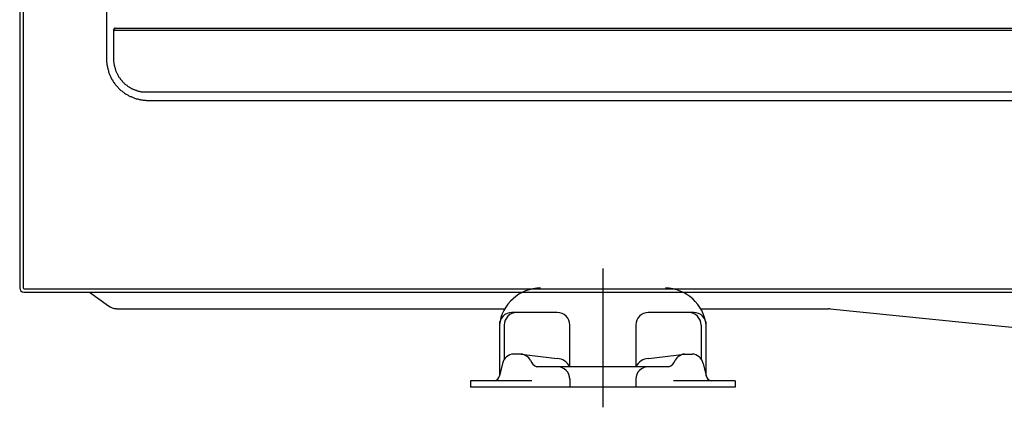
# Model space of a CAD drawing. Header units: millimetres. Extents: x 50532 to 99257, y 49161 to 61325.
# Tile 107 of 256: x 76283 to 76369, y 51484 to 51518. Entities that reach past the tile are written whole.
import ezdxf

# ---------------------------------------------------------------- set-up
doc = ezdxf.new("R2010")
doc.units = ezdxf.units.MM
doc.layers.add('AQUAREA', color=7, linetype='Continuous')

# ---------------------------------------------------------------- blocks, each defined once
blk = doc.blocks.new('SPLIT')
at = {"layer": 'AQUAREA'}
for p, q in [((24285.55, -308.28), (24285.55, -1597.64)), ((24286.55, -1598.64), (24879.86, -1598.64)), ((24414.63, -1603.54), (24403.72, -1603.54)), ((24447.39, -1603.54), (24436.48, -1603.54)), ((24400.72, -1606.54), (24400.72, -1618.74)), ((24417.63, -1616.54), (24417.63, -1606.54)), ((24433.48, -1606.54), (24433.48, -1616.54)), ((24450.39, -1618.74), (24450.39, -1606.54))]:
    blk.add_line(p, q, dxfattribs=at)
for points in [[(24287.87, -305.76), (24287.87, -306.54), (24286.4, -308.42), (24286.4, -1597.64)], [(24306.42, -989.12), (24306.42, -1542.75)], [(24308.59, -1535.4), (24308.59, -1535.4), (24308.52, -1535.4), (24308.45, -1535.4), (24308.38, -1535.4), (24308.38, -1535.47), (24308.3, -1535.47), (24308.24, -1535.47), (24308.24, -1535.54), (24308.17, -1535.54), (24308.17, -1535.61), (24308.17, -1535.68), (24308.1, -1535.68), (24308.1, -1535.75), (24308.1, -1535.82), (24308.1, -1535.89)], [(24308.59, -1535.82), (24308.59, -1535.82), (24308.52, -1535.82), (24308.45, -1535.82), (24308.38, -1535.82), (24308.38, -1535.89), (24308.3, -1535.89), (24308.24, -1535.96), (24308.17, -1536.03), (24308.17, -1536.1), (24308.1, -1536.1), (24308.1, -1536.17), (24308.1, -1536.24), (24308.1, -1536.31)], [(24308.1, -1535.89), (24308.1, -1542.75)], [(24308.59, -1535.4), (24877.69, -1535.4)], [(24308.59, -1535.82), (24877.69, -1535.82)], [(24306.42, -1542.75), (24306.42, -1542.96), (24306.42, -1543.1), (24306.42, -1543.31), (24306.42, -1543.52), (24306.49, -1543.66), (24306.49, -1543.87), (24306.49, -1544.08), (24306.55, -1544.29), (24306.55, -1544.43), (24306.63, -1544.64), (24306.63, -1544.85), (24306.7, -1544.99), (24306.7, -1545.2), (24306.77, -1545.34), (24306.84, -1545.55), (24306.9, -1545.76), (24306.9, -1545.9), (24306.98, -1546.11), (24307.05, -1546.25), (24307.12, -1546.46), (24307.19, -1546.6), (24307.25, -1546.81), (24307.33, -1546.95), (24307.47, -1547.16), (24307.54, -1547.3), (24307.6, -1547.51), (24307.68, -1547.65), (24307.82, -1547.79), (24307.89, -1548), (24308.03, -1548.14), (24308.1, -1548.28), (24308.24, -1548.42), (24308.3, -1548.63), (24308.45, -1548.77), (24308.59, -1548.91), (24308.65, -1549.05), (24308.8, -1549.19), (24308.94, -1549.33), (24309.08, -1549.47), (24309.22, -1549.61), (24309.29, -1549.75), (24309.43, -1549.89), (24309.57, -1550.03), (24309.7, -1550.17), (24309.85, -1550.31), (24310.05, -1550.38), (24310.2, -1550.52), (24310.34, -1550.66), (24310.48, -1550.73), (24310.62, -1550.87), (24310.75, -1550.94), (24310.97, -1551.08), (24311.1, -1551.15), (24311.25, -1551.29), (24311.45, -1551.36), (24311.6, -1551.43), (24311.74, -1551.57), (24311.95, -1551.64), (24312.09, -1551.71), (24312.3, -1551.78), (24312.44, -1551.85), (24312.65, -1551.92), (24312.79, -1551.99), (24313, -1552.06), (24313.14, -1552.13), (24313.35, -1552.2), (24313.55, -1552.27), (24313.7, -1552.34), (24313.9, -1552.34), (24314.05, -1552.41), (24314.25, -1552.48), (24314.47, -1552.48), (24314.6, -1552.55), (24314.82, -1552.55), (24315.03, -1552.55), (24315.17, -1552.62), (24315.38, -1552.62), (24315.59, -1552.62), (24315.8, -1552.62), (24315.94, -1552.69), (24316.15, -1552.69), (24316.35, -1552.69)], [(24308.1, -1542.75), (24308.1, -1542.89), (24308.1, -1543.03), (24308.1, -1543.17), (24308.1, -1543.38), (24308.17, -1543.52), (24308.17, -1543.66), (24308.17, -1543.8), (24308.17, -1543.94), (24308.24, -1544.08), (24308.24, -1544.29), (24308.3, -1544.43), (24308.3, -1544.57), (24308.38, -1544.71), (24308.38, -1544.85), (24308.45, -1544.99), (24308.45, -1545.13), (24308.52, -1545.27), (24308.59, -1545.41), (24308.59, -1545.55), (24308.65, -1545.69), (24308.73, -1545.83), (24308.8, -1545.97), (24308.87, -1546.11), (24308.94, -1546.25), (24309, -1546.39), (24309.08, -1546.53), (24309.15, -1546.67), (24309.22, -1546.81), (24309.29, -1546.95), (24309.35, -1547.09), (24309.43, -1547.16), (24309.57, -1547.3), (24309.64, -1547.44), (24309.7, -1547.58), (24309.85, -1547.65), (24309.92, -1547.79), (24309.99, -1547.93), (24310.13, -1548), (24310.2, -1548.14), (24310.34, -1548.28), (24310.4, -1548.35), (24310.55, -1548.49), (24310.62, -1548.56), (24310.75, -1548.7), (24310.9, -1548.77), (24310.97, -1548.84), (24311.1, -1548.98), (24311.25, -1549.05), (24311.32, -1549.12), (24311.45, -1549.26), (24311.6, -1549.33), (24311.74, -1549.4), (24311.88, -1549.47), (24311.95, -1549.54), (24312.09, -1549.61), (24312.23, -1549.75), (24312.37, -1549.82), (24312.5, -1549.89), (24312.65, -1549.89), (24312.79, -1549.96), (24312.93, -1550.03), (24313.07, -1550.1), (24313.2, -1550.17), (24313.35, -1550.24), (24313.49, -1550.24), (24313.63, -1550.31), (24313.77, -1550.38), (24313.9, -1550.38), (24314.05, -1550.45), (24314.25, -1550.45), (24314.4, -1550.52), (24314.54, -1550.52), (24314.68, -1550.59), (24314.82, -1550.59), (24314.95, -1550.59), (24315.1, -1550.66), (24315.3, -1550.66), (24315.45, -1550.66), (24315.59, -1550.66), (24315.73, -1550.66), (24315.87, -1550.66), (24316, -1550.66)], [(24316, -1550.66), (24870.27, -1550.66)], [(24316.35, -1552.69), (24869.92, -1552.69)], [(24286.63, -1597.87), (24879.86, -1597.87)], [(24302.29, -1598.64), (24306.84, -1601.93)], [(24308.76, -1602.63), (24402.04, -1602.63)], [(24449, -1602.63), (24479.74, -1602.63)], [(24480.15, -1602.63), (24480.09, -1602.63), (24480.02, -1602.63), (24479.95, -1602.63), (24479.88, -1602.63), (24479.8, -1602.63), (24479.74, -1602.63)], [(24480.15, -1602.63), (24529.3, -1607.6)], [(24401.88, -1606.48), (24401.88, -1614.78)], [(24449.13, -1606.54), (24449.13, -1614.63)], [(24405.97, -1613.49), (24404.13, -1613.49)], [(24405.97, -1613.49), (24414.58, -1614.54)], [(24436.53, -1614.54), (24445.14, -1613.49)], [(24445.14, -1613.49), (24446.98, -1613.49)], [(24401.46, -1615.75), (24400.72, -1618.76)], [(24414.58, -1616.54), (24409.75, -1616.54)], [(24441.36, -1616.54), (24414.58, -1616.54)], [(24449.65, -1615.8), (24450.39, -1618.74)], [(24408.49, -1619.9), (24393.79, -1619.9)], [(24393.79, -1619.9), (24393.79, -1621.47)], [(24457.32, -1621.47), (24393.79, -1621.47)], [(24417.63, -1619.48), (24417.63, -1621.47)], [(24433.48, -1619.48), (24433.48, -1621.47)], [(24457.32, -1619.9), (24442.51, -1619.9)], [(24457.32, -1619.9), (24457.32, -1621.47)]]:
    blk.add_lwpolyline(points, dxfattribs=at)
at = {"layer": 'AQUAREA', "ltscale": 20}
blk.add_lwpolyline([(24425.55, -1592.97), (24425.55, -1626.27)], dxfattribs=at)
at = {"layer": 'AQUAREA'}
for centre, radius, start, end in [((24286.55, -1597.64), 1, 180, 270), ((24286.63, -1597.64), 0.23, 180, 270), ((24410.71, -1607.72), 10.06, 90.4949, 173.2544), ((24440.32, -1607.8), 10.14, 7.1319, 88.5138), ((24308.87, -1599.32), 3.3, 231.9568, 268.077), ((24403.72, -1606.54), 3, 90, 180), ((24404.88, -1606.54), 3, 90, 180), ((24414.63, -1606.54), 3, 0, 90), ((24436.48, -1606.54), 3, 90, 180), ((24446.13, -1606.54), 3, 0, 90), ((24447.39, -1606.54), 3, 0, 90), ((24404.29, -1616.4), 2.91, 93.15, 167.1163), ((24405.5, -1616.59), 3.13, 31.304, 81.3097), ((24414.29, -1618.31), 3.78, 27.9784, 85.5503), ((24436.82, -1618.31), 3.78, 94.4497, 152.0216), ((24445.61, -1616.59), 3.13, 98.6903, 148.696), ((24446.82, -1616.4), 2.91, 12.8837, 86.85), ((24410.31, -1614.4), 2.21, 194.7058, 255.2942), ((24414.63, -1619.54), 3, 0, 90), ((24436.48, -1619.54), 3, 90, 180), ((24440.8, -1614.4), 2.21, 284.7058, 345.2942), ((24399.33, -1618.5), 1.41, 279.6558, 350.3442), ((24451.78, -1618.5), 1.41, 189.6558, 260.3442)]:
    blk.add_arc(centre, radius, start, end, dxfattribs=at)

msp = doc.modelspace()

# ---------------------------------------------------------------- block references
at = {"lineweight": 13, "xscale": 0.3627524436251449, "yscale": 0.3627524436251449, "zscale": 0.3627524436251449}
msp.add_blockref('SPLIT', (67473.663, 52073.924, 0), dxfattribs=at)

doc.saveas('drawing.dxf')
